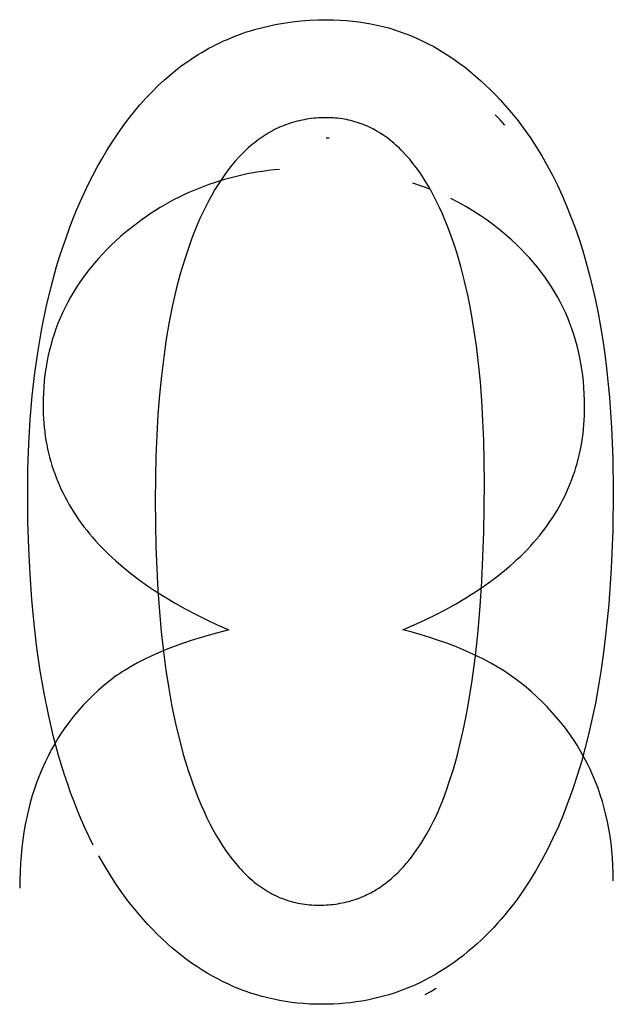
# Model space of a CAD drawing. Header units: millimetres. Extents: x -2637 to -1637, y 678 to 1678.
# Tile 146 of 256: x -2121.18 to -2119.98, y 1049.83 to 1051.83. Entities that reach past the tile are written whole.
import ezdxf

# ---------------------------------------------------------------- set-up
doc = ezdxf.new("R2010")
doc.units = ezdxf.units.MM
doc.layers.add('Make2D$B.SHOW mini', color=7, linetype='Continuous', true_color=0x000000)

msp = doc.modelspace()

# ---------------------------------------------------------------- linework, layer by layer
at = {"layer": 'Make2D$B.SHOW mini', "color": 18, "lineweight": -3, "true_color": 0x000000}
for points in [[(-2121.0182, 1051.5439), (-2121.0079, 1051.5612), (-2120.9974, 1051.578), (-2120.9866, 1051.5943), (-2120.9756, 1051.61), (-2120.9643, 1051.6252), (-2120.9527, 1051.6398), (-2120.9409, 1051.6538), (-2120.9288, 1051.6673), (-2120.9165, 1051.6803), (-2120.9039, 1051.6927), (-2120.8911, 1051.7046), (-2120.878, 1051.7159), (-2120.8646, 1051.7266), (-2120.8578, 1051.7318), (-2120.851, 1051.7369), (-2120.8441, 1051.7418), (-2120.8371, 1051.7465), (-2120.8301, 1051.7511), (-2120.823, 1051.7556), (-2120.8158, 1051.76), (-2120.8085, 1051.7642), (-2120.8012, 1051.7683), (-2120.7939, 1051.7722), (-2120.7864, 1051.776), (-2120.7789, 1051.7796), (-2120.7714, 1051.7832), (-2120.7637, 1051.7865), (-2120.756, 1051.7898), (-2120.7483, 1051.7929), (-2120.7404, 1051.7959), (-2120.7325, 1051.7987), (-2120.7246, 1051.8014), (-2120.7165, 1051.8039), (-2120.7085, 1051.8064), (-2120.7003, 1051.8086), (-2120.6921, 1051.8108), (-2120.6838, 1051.8128), (-2120.667, 1051.8164), (-2120.6499, 1051.8194), (-2120.6326, 1051.8219), (-2120.615, 1051.8238), (-2120.5971, 1051.8252), (-2120.579, 1051.8261), (-2120.5606, 1051.8263)], [(-2120.5606, 1051.8263), (-2120.5477, 1051.8262), (-2120.5349, 1051.8257), (-2120.5223, 1051.8248), (-2120.5097, 1051.8236), (-2120.4972, 1051.8221), (-2120.4849, 1051.8203), (-2120.4727, 1051.8181), (-2120.4605, 1051.8155), (-2120.4485, 1051.8127), (-2120.4366, 1051.8095), (-2120.4248, 1051.8059), (-2120.4131, 1051.802), (-2120.4015, 1051.7978), (-2120.39, 1051.7933), (-2120.3786, 1051.7884), (-2120.3674, 1051.7831), (-2120.3562, 1051.7776), (-2120.3451, 1051.7717), (-2120.3342, 1051.7654), (-2120.3233, 1051.7588), (-2120.3125, 1051.7519), (-2120.3019, 1051.7446), (-2120.2913, 1051.737), (-2120.2809, 1051.7291), (-2120.2705, 1051.7208), (-2120.2603, 1051.7121), (-2120.2501, 1051.7032), (-2120.2401, 1051.6939), (-2120.2301, 1051.6842), (-2120.2203, 1051.6742), (-2120.2105, 1051.6639), (-2120.2009, 1051.6532)], [(-2120.2009, 1051.6532), (-2120.1873, 1051.6375), (-2120.1742, 1051.6211), (-2120.1616, 1051.6042), (-2120.1493, 1051.5867), (-2120.1375, 1051.5687), (-2120.1261, 1051.5501), (-2120.1152, 1051.531), (-2120.1046, 1051.5112), (-2120.0945, 1051.491), (-2120.0849, 1051.4702), (-2120.0757, 1051.4488), (-2120.0669, 1051.4268), (-2120.0585, 1051.4043), (-2120.0505, 1051.3812), (-2120.043, 1051.3576), (-2120.036, 1051.3334), (-2120.0293, 1051.3087), (-2120.0231, 1051.2834), (-2120.0173, 1051.2575), (-2120.0119, 1051.2311), (-2120.007, 1051.2041), (-2120.0025, 1051.1765), (-2119.9984, 1051.1484), (-2119.9948, 1051.1197), (-2119.9888, 1051.0607), (-2119.9845, 1050.9994), (-2119.9819, 1050.9358), (-2119.9811, 1050.87)], [(-2120.5633, 1051.6276), (-2120.5684, 1051.6276), (-2120.5735, 1051.6274), (-2120.5786, 1051.6272), (-2120.5836, 1051.6268), (-2120.5886, 1051.6264), (-2120.5935, 1051.6258), (-2120.5984, 1051.6251), (-2120.6033, 1051.6244), (-2120.6081, 1051.6235), (-2120.6129, 1051.6226), (-2120.6177, 1051.6215), (-2120.6224, 1051.6204), (-2120.6271, 1051.6191), (-2120.6318, 1051.6178), (-2120.6364, 1051.6163), (-2120.641, 1051.6148), (-2120.6456, 1051.6131), (-2120.6501, 1051.6114), (-2120.6546, 1051.6095), (-2120.659, 1051.6076), (-2120.6634, 1051.6055), (-2120.6678, 1051.6034), (-2120.6721, 1051.6011), (-2120.6764, 1051.5988), (-2120.6807, 1051.5963), (-2120.6849, 1051.5938), (-2120.6891, 1051.5911), (-2120.6933, 1051.5883), (-2120.6974, 1051.5855), (-2120.7015, 1051.5825), (-2120.7055, 1051.5795), (-2120.7096, 1051.5763), (-2120.7135, 1051.5731), (-2120.7175, 1051.5697), (-2120.7214, 1051.5663), (-2120.7253, 1051.5628), (-2120.7291, 1051.5591), (-2120.7329, 1051.5554), (-2120.7367, 1051.5515), (-2120.7404, 1051.5476), (-2120.7478, 1051.5394), (-2120.755, 1051.5308), (-2120.762, 1051.5218), (-2120.769, 1051.5124), (-2120.7758, 1051.5026), (-2120.7824, 1051.4925), (-2120.7889, 1051.4819), (-2120.7952, 1051.4709), (-2120.8015, 1051.4596), (-2120.8075, 1051.4478), (-2120.8135, 1051.4357), (-2120.8192, 1051.4231)], [(-2120.3277, 1051.4327), (-2120.3331, 1051.4446), (-2120.3386, 1051.4562), (-2120.3443, 1051.4674), (-2120.35, 1051.4782), (-2120.3559, 1051.4886), (-2120.362, 1051.4986), (-2120.3681, 1051.5083), (-2120.3744, 1051.5176), (-2120.3808, 1051.5266), (-2120.3874, 1051.5351), (-2120.394, 1051.5433), (-2120.4008, 1051.5511), (-2120.4077, 1051.5585), (-2120.4112, 1051.5621), (-2120.4148, 1051.5656), (-2120.4184, 1051.569), (-2120.422, 1051.5723), (-2120.4256, 1051.5755), (-2120.4293, 1051.5786), (-2120.433, 1051.5816), (-2120.4367, 1051.5845), (-2120.4404, 1051.5873), (-2120.4442, 1051.59), (-2120.4481, 1051.5927), (-2120.4519, 1051.5952), (-2120.4558, 1051.5976), (-2120.4597, 1051.6), (-2120.4637, 1051.6022), (-2120.4677, 1051.6044), (-2120.4717, 1051.6064), (-2120.4757, 1051.6084), (-2120.4798, 1051.6103), (-2120.4839, 1051.6121), (-2120.4881, 1051.6137), (-2120.4922, 1051.6153), (-2120.4964, 1051.6168), (-2120.5007, 1051.6182), (-2120.5049, 1051.6195), (-2120.5092, 1051.6207), (-2120.5136, 1051.6218), (-2120.5179, 1051.6228), (-2120.5223, 1051.6237), (-2120.5268, 1051.6245), (-2120.5312, 1051.6252), (-2120.5357, 1051.6259), (-2120.5402, 1051.6264), (-2120.5448, 1051.6268), (-2120.5494, 1051.6272), (-2120.554, 1051.6274), (-2120.5586, 1051.6276), (-2120.5633, 1051.6276)], [(-2120.2009, 1051.6124), (-2120.2108, 1051.6233), (-2120.2208, 1051.6338)], [(-2120.5633, 1051.5869), (-2120.5573, 1051.5868)], [(-2121.1686, 1050.8645), (-2121.168, 1050.9161), (-2121.1662, 1050.9665), (-2121.1633, 1051.0156), (-2121.1592, 1051.0636), (-2121.1539, 1051.1103), (-2121.1475, 1051.1559), (-2121.1398, 1051.2002), (-2121.131, 1051.2433), (-2121.121, 1051.2851), (-2121.1099, 1051.3258), (-2121.1038, 1051.3456), (-2121.0975, 1051.3652), (-2121.0909, 1051.3844), (-2121.084, 1051.4034), (-2121.0768, 1051.422), (-2121.0693, 1051.4403), (-2121.0615, 1051.4584), (-2121.0535, 1051.4761), (-2121.0451, 1051.4935), (-2121.0364, 1051.5106), (-2121.0275, 1051.5274), (-2121.0182, 1051.5439)], [(-2120.6581, 1051.5229), (-2120.6697, 1051.5217), (-2120.6812, 1051.5203), (-2120.6926, 1051.5188), (-2120.7039, 1051.517), (-2120.7151, 1051.515), (-2120.7262, 1051.5129), (-2120.7373, 1051.5105), (-2120.7482, 1051.5079), (-2120.759, 1051.5052), (-2120.7697, 1051.5022), (-2120.7803, 1051.499), (-2120.7908, 1051.4957), (-2120.8012, 1051.4921), (-2120.8115, 1051.4883), (-2120.8217, 1051.4844), (-2120.8319, 1051.4802), (-2120.8419, 1051.4759), (-2120.8518, 1051.4713), (-2120.8616, 1051.4665), (-2120.8713, 1051.4616), (-2120.8809, 1051.4564), (-2120.8904, 1051.4511), (-2120.8999, 1051.4455), (-2120.9092, 1051.4398), (-2120.9184, 1051.4339), (-2120.9275, 1051.4277), (-2120.9365, 1051.4214), (-2120.9454, 1051.4148), (-2120.9542, 1051.4081), (-2120.963, 1051.4012), (-2120.9716, 1051.394), (-2120.9801, 1051.3867)], [(-2120.3525, 1051.4826), (-2120.3698, 1051.4892), (-2120.3875, 1051.4952)], [(-2120.1967, 1051.388), (-2120.2099, 1051.3991), (-2120.2234, 1051.4098), (-2120.2372, 1051.4199), (-2120.2513, 1051.4296), (-2120.2656, 1051.4389), (-2120.2802, 1051.4477), (-2120.2952, 1051.456), (-2120.3104, 1051.4638)], [(-2120.2424, 1050.8879), (-2120.2437, 1050.9733), (-2120.2454, 1051.0141), (-2120.2477, 1051.0537), (-2120.2507, 1051.0921), (-2120.2544, 1051.1292), (-2120.2587, 1051.1651), (-2120.2637, 1051.1998), (-2120.2694, 1051.2332), (-2120.2757, 1051.2654), (-2120.2827, 1051.2964), (-2120.2904, 1051.3261), (-2120.2987, 1051.3546), (-2120.3031, 1051.3684), (-2120.3077, 1051.3819), (-2120.3125, 1051.395), (-2120.3174, 1051.4079), (-2120.3225, 1051.4205), (-2120.3277, 1051.4327)], [(-2120.8192, 1051.4231), (-2120.8249, 1051.4102), (-2120.8303, 1051.397), (-2120.8356, 1051.3835), (-2120.8406, 1051.3696), (-2120.8455, 1051.3554), (-2120.8502, 1051.3409), (-2120.8591, 1051.311), (-2120.8673, 1051.2798), (-2120.8747, 1051.2474), (-2120.8814, 1051.2136), (-2120.8875, 1051.1786), (-2120.8927, 1051.1423), (-2120.8973, 1051.1047), (-2120.9012, 1051.0659), (-2120.9044, 1051.0257), (-2120.9068, 1050.9842), (-2120.9086, 1050.9415), (-2120.91, 1050.8521)], [(-2120.9801, 1051.3867), (-2120.9897, 1051.3781), (-2120.9991, 1051.3693), (-2121.0081, 1051.3603), (-2121.0169, 1051.3513), (-2121.0253, 1051.3421), (-2121.0334, 1051.3328), (-2121.0413, 1051.3233), (-2121.0488, 1051.3137), (-2121.056, 1051.304), (-2121.0629, 1051.2942), (-2121.0695, 1051.2842), (-2121.0758, 1051.2741), (-2121.0818, 1051.2639), (-2121.0875, 1051.2535), (-2121.0929, 1051.243), (-2121.098, 1051.2324), (-2121.1028, 1051.2216), (-2121.1072, 1051.2107), (-2121.1114, 1051.1997), (-2121.1152, 1051.1886), (-2121.1188, 1051.1773), (-2121.122, 1051.1659), (-2121.1249, 1051.1543), (-2121.1276, 1051.1427), (-2121.1299, 1051.1309), (-2121.1319, 1051.1189), (-2121.1336, 1051.1069), (-2121.135, 1051.0947), (-2121.1361, 1051.0824), (-2121.1368, 1051.0699), (-2121.1373, 1051.0573), (-2121.1375, 1051.0446)], [(-2120.0393, 1051.0419), (-2120.0394, 1051.0548), (-2120.0399, 1051.0677), (-2120.0406, 1051.0803), (-2120.0417, 1051.0929), (-2120.0431, 1051.1053), (-2120.0447, 1051.1176), (-2120.0467, 1051.1297), (-2120.049, 1051.1417), (-2120.0516, 1051.1536), (-2120.0544, 1051.1653), (-2120.0576, 1051.1769), (-2120.0611, 1051.1883), (-2120.065, 1051.1996), (-2120.0691, 1051.2108), (-2120.0735, 1051.2218), (-2120.0783, 1051.2327), (-2120.0833, 1051.2435), (-2120.0887, 1051.2541), (-2120.0943, 1051.2646), (-2120.1003, 1051.2749), (-2120.1066, 1051.2851), (-2120.1132, 1051.2951), (-2120.1202, 1051.3051), (-2120.1274, 1051.3148), (-2120.1349, 1051.3245), (-2120.1428, 1051.334), (-2120.151, 1051.3433), (-2120.1595, 1051.3526), (-2120.1683, 1051.3616), (-2120.1775, 1051.3706), (-2120.1869, 1051.3794), (-2120.1967, 1051.388)], [(-2121.1375, 1051.0446), (-2121.1374, 1051.0355), (-2121.1371, 1051.0264), (-2121.1366, 1051.0174), (-2121.136, 1051.0085), (-2121.1351, 1050.9996), (-2121.1341, 1050.9908), (-2121.1329, 1050.982), (-2121.1316, 1050.9733), (-2121.13, 1050.9647), (-2121.1282, 1050.9562), (-2121.1263, 1050.9477), (-2121.1242, 1050.9392), (-2121.1219, 1050.9309), (-2121.1194, 1050.9226), (-2121.1167, 1050.9143), (-2121.1139, 1050.9062), (-2121.1108, 1050.8981), (-2121.1076, 1050.89), (-2121.1042, 1050.882), (-2121.1006, 1050.8741), (-2121.0968, 1050.8663), (-2121.0929, 1050.8585), (-2121.0887, 1050.8508), (-2121.0844, 1050.8431), (-2121.0799, 1050.8355), (-2121.0752, 1050.828), (-2121.0703, 1050.8205), (-2121.0653, 1050.8131), (-2121.06, 1050.8058), (-2121.0546, 1050.7985), (-2121.049, 1050.7913), (-2121.0432, 1050.7842), (-2121.0372, 1050.7771), (-2121.031, 1050.7701), (-2121.0247, 1050.7631), (-2121.0182, 1050.7562), (-2121.0114, 1050.7494), (-2121.0045, 1050.7427), (-2120.9975, 1050.736), (-2120.9902, 1050.7293), (-2120.9751, 1050.7163), (-2120.9593, 1050.7035), (-2120.9428, 1050.6909), (-2120.9255, 1050.6786), (-2120.9075, 1050.6666), (-2120.8888, 1050.6548), (-2120.8693, 1050.6433), (-2120.8491, 1050.6321), (-2120.8282, 1050.6211), (-2120.8065, 1050.6103), (-2120.7841, 1050.5998), (-2120.761, 1050.5896)], [(-2120.4076, 1050.5896), (-2120.3849, 1050.5995), (-2120.3628, 1050.6096), (-2120.3416, 1050.62), (-2120.321, 1050.6306), (-2120.3012, 1050.6416), (-2120.2821, 1050.6528), (-2120.2637, 1050.6643), (-2120.2461, 1050.6761), (-2120.2292, 1050.6881), (-2120.213, 1050.7004), (-2120.1975, 1050.7131), (-2120.19, 1050.7195), (-2120.1828, 1050.7259), (-2120.1757, 1050.7325), (-2120.1687, 1050.7391), (-2120.162, 1050.7458), (-2120.1554, 1050.7525), (-2120.1491, 1050.7593), (-2120.1429, 1050.7662), (-2120.1369, 1050.7732), (-2120.131, 1050.7802), (-2120.1254, 1050.7873), (-2120.1199, 1050.7945), (-2120.1146, 1050.8017), (-2120.1095, 1050.809), (-2120.1046, 1050.8164), (-2120.0998, 1050.8238), (-2120.0952, 1050.8313), (-2120.0908, 1050.8389), (-2120.0866, 1050.8466), (-2120.0826, 1050.8543), (-2120.0787, 1050.8621), (-2120.0751, 1050.87), (-2120.0716, 1050.8779), (-2120.0683, 1050.8859), (-2120.0651, 1050.894), (-2120.0622, 1050.9021), (-2120.0594, 1050.9103), (-2120.0568, 1050.9186), (-2120.0544, 1050.9269), (-2120.0522, 1050.9354), (-2120.0501, 1050.9439), (-2120.0482, 1050.9524), (-2120.0465, 1050.961), (-2120.045, 1050.9697), (-2120.0437, 1050.9785), (-2120.0425, 1050.9874), (-2120.0415, 1050.9963), (-2120.0407, 1051.0052), (-2120.0401, 1051.0143), (-2120.0396, 1051.0234), (-2120.0394, 1051.0326), (-2120.0393, 1051.0419)], [(-2120.5782, 1050.0313), (-2120.5733, 1050.0313), (-2120.5683, 1050.0315), (-2120.5635, 1050.0317), (-2120.5587, 1050.032), (-2120.5539, 1050.0325), (-2120.5492, 1050.033), (-2120.5446, 1050.0336), (-2120.5399, 1050.0343), (-2120.5354, 1050.0351), (-2120.5309, 1050.0359), (-2120.5264, 1050.0369), (-2120.522, 1050.0379), (-2120.5176, 1050.039), (-2120.5133, 1050.0402), (-2120.509, 1050.0415), (-2120.5048, 1050.0429), (-2120.5007, 1050.0443), (-2120.4965, 1050.0458), (-2120.4925, 1050.0474), (-2120.4885, 1050.0491), (-2120.4845, 1050.0509), (-2120.4806, 1050.0527), (-2120.4767, 1050.0546), (-2120.4729, 1050.0566), (-2120.4691, 1050.0586), (-2120.4654, 1050.0607), (-2120.4617, 1050.0629), (-2120.4581, 1050.0652), (-2120.4545, 1050.0675), (-2120.451, 1050.0699), (-2120.4475, 1050.0723), (-2120.4441, 1050.0748), (-2120.4407, 1050.0774), (-2120.4373, 1050.08), (-2120.4341, 1050.0827), (-2120.4308, 1050.0855), (-2120.4245, 1050.0912), (-2120.4183, 1050.097), (-2120.4124, 1050.1031), (-2120.4066, 1050.1093), (-2120.4011, 1050.1156), (-2120.3957, 1050.1221), (-2120.3905, 1050.1287), (-2120.3854, 1050.1354), (-2120.3806, 1050.1421), (-2120.3759, 1050.1489), (-2120.3715, 1050.1557), (-2120.3671, 1050.1625), (-2120.359, 1050.1761), (-2120.3516, 1050.1896), (-2120.3448, 1050.2029), (-2120.3385, 1050.2161), (-2120.3328, 1050.2292), (-2120.3275, 1050.2423), (-2120.3226, 1050.2553), (-2120.3179, 1050.2683), (-2120.3136, 1050.2813), (-2120.3054, 1050.3073), (-2120.298, 1050.3334), (-2120.2914, 1050.3595), (-2120.2853, 1050.3854), (-2120.28, 1050.411), (-2120.2752, 1050.4365), (-2120.2671, 1050.4869), (-2120.2605, 1050.5371), (-2120.2551, 1050.5872), (-2120.2509, 1050.6372), (-2120.2477, 1050.6872), (-2120.2436, 1050.7872), (-2120.2424, 1050.8879)], [(-2119.9811, 1050.87), (-2119.9821, 1050.7909), (-2119.9851, 1050.7148), (-2119.9902, 1050.6418), (-2119.9973, 1050.5718), (-2120.0016, 1050.5379), (-2120.0064, 1050.5048), (-2120.0117, 1050.4725), (-2120.0175, 1050.4409), (-2120.0238, 1050.4101), (-2120.0307, 1050.38), (-2120.038, 1050.3508), (-2120.0458, 1050.3222), (-2120.0542, 1050.2945), (-2120.063, 1050.2675), (-2120.0724, 1050.2413), (-2120.0822, 1050.2158), (-2120.0925, 1050.1911), (-2120.1034, 1050.1672), (-2120.1147, 1050.144), (-2120.1266, 1050.1216), (-2120.1389, 1050.1), (-2120.1518, 1050.0791), (-2120.1651, 1050.059), (-2120.172, 1050.0492), (-2120.179, 1050.0397), (-2120.1861, 1050.0303), (-2120.1933, 1050.0211), (-2120.2007, 1050.0121), (-2120.2082, 1050.0033), (-2120.2158, 1049.9947), (-2120.2235, 1049.9863), (-2120.2314, 1049.978), (-2120.2394, 1049.97)], [(-2121.0357, 1050.1532), (-2121.0439, 1050.1697), (-2121.0518, 1050.1866), (-2121.0595, 1050.2038), (-2121.0669, 1050.2214), (-2121.074, 1050.2393), (-2121.0809, 1050.2577), (-2121.0875, 1050.2764), (-2121.0938, 1050.2955), (-2121.1058, 1050.3347), (-2121.1167, 1050.3755), (-2121.1265, 1050.4177), (-2121.1354, 1050.4614), (-2121.1432, 1050.5066), (-2121.1499, 1050.5533), (-2121.1556, 1050.6015), (-2121.1603, 1050.6511), (-2121.1639, 1050.7022), (-2121.1665, 1050.7548), (-2121.1681, 1050.8089), (-2121.1686, 1050.8645)], [(-2120.91, 1050.8521), (-2120.9086, 1050.758), (-2120.9046, 1050.6692), (-2120.9016, 1050.6268), (-2120.8978, 1050.5857), (-2120.8934, 1050.5459), (-2120.8883, 1050.5074), (-2120.8826, 1050.4703), (-2120.8761, 1050.4344), (-2120.8689, 1050.3999), (-2120.861, 1050.3667), (-2120.8524, 1050.3348), (-2120.8431, 1050.3042), (-2120.8381, 1050.2894), (-2120.833, 1050.275), (-2120.8277, 1050.2609), (-2120.8223, 1050.2471)], [(-2120.761, 1050.5896), (-2120.8004, 1050.5789), (-2120.8191, 1050.5733), (-2120.8372, 1050.5676), (-2120.8546, 1050.5617), (-2120.8714, 1050.5556), (-2120.8876, 1050.5493), (-2120.9031, 1050.5429), (-2120.918, 1050.5363), (-2120.9322, 1050.5295), (-2120.9458, 1050.5225), (-2120.9587, 1050.5154), (-2120.971, 1050.508), (-2120.9769, 1050.5043), (-2120.9826, 1050.5005), (-2120.9882, 1050.4967), (-2120.9936, 1050.4928), (-2120.9989, 1050.4889), (-2121.0039, 1050.4849)], [(-2120.1697, 1050.4827), (-2120.1751, 1050.4869), (-2120.1806, 1050.491), (-2120.192, 1050.4991), (-2120.2039, 1050.5069), (-2120.2164, 1050.5146), (-2120.2294, 1050.522), (-2120.243, 1050.5293), (-2120.2571, 1050.5363), (-2120.2717, 1050.5431), (-2120.2869, 1050.5497), (-2120.3026, 1050.5561), (-2120.3188, 1050.5622), (-2120.3355, 1050.5681), (-2120.3528, 1050.5738), (-2120.3705, 1050.5793), (-2120.3888, 1050.5846), (-2120.4076, 1050.5896)], [(-2121.0039, 1050.4849), (-2121.015, 1050.4759), (-2121.0257, 1050.4665), (-2121.0361, 1050.4569), (-2121.0462, 1050.447), (-2121.0558, 1050.4368), (-2121.0652, 1050.4264), (-2121.0742, 1050.4157), (-2121.0828, 1050.4048), (-2121.0911, 1050.3936), (-2121.0991, 1050.3821), (-2121.1067, 1050.3704), (-2121.1139, 1050.3584), (-2121.1208, 1050.3462), (-2121.1273, 1050.3337), (-2121.1335, 1050.3209), (-2121.1394, 1050.3079), (-2121.1449, 1050.2947), (-2121.15, 1050.2812), (-2121.1548, 1050.2674), (-2121.1592, 1050.2534), (-2121.1633, 1050.2391), (-2121.1671, 1050.2246), (-2121.1704, 1050.2098), (-2121.1735, 1050.1948), (-2121.1761, 1050.1795), (-2121.1784, 1050.1639), (-2121.1804, 1050.1482), (-2121.182, 1050.1321), (-2121.1832, 1050.1159), (-2121.1841, 1050.0994), (-2121.1847, 1050.0826), (-2121.1848, 1050.0656)], [(-2119.9811, 1050.0808), (-2119.9812, 1050.0964), (-2119.9818, 1050.1118), (-2119.9827, 1050.127), (-2119.984, 1050.1421), (-2119.9856, 1050.1569), (-2119.9876, 1050.1715), (-2119.99, 1050.1859), (-2119.9928, 1050.2002), (-2119.9959, 1050.2142), (-2119.9994, 1050.2281), (-2120.0032, 1050.2417), (-2120.0074, 1050.2551), (-2120.012, 1050.2684), (-2120.017, 1050.2814), (-2120.0223, 1050.2943), (-2120.028, 1050.307), (-2120.0341, 1050.3194), (-2120.0405, 1050.3317), (-2120.0473, 1050.3438), (-2120.0545, 1050.3556), (-2120.062, 1050.3673), (-2120.07, 1050.3788), (-2120.0783, 1050.3901), (-2120.0869, 1050.4012), (-2120.096, 1050.412), (-2120.1054, 1050.4227), (-2120.1152, 1050.4332), (-2120.1253, 1050.4435), (-2120.1359, 1050.4536), (-2120.1468, 1050.4635), (-2120.1581, 1050.4732), (-2120.1697, 1050.4827)], [(-2120.8223, 1050.2471), (-2120.8167, 1050.2338), (-2120.811, 1050.221), (-2120.8052, 1050.2085), (-2120.7993, 1050.1965), (-2120.7932, 1050.1849), (-2120.7869, 1050.1738), (-2120.7806, 1050.163), (-2120.7741, 1050.1527), (-2120.7675, 1050.1428), (-2120.7607, 1050.1333), (-2120.7538, 1050.1243), (-2120.7468, 1050.1156), (-2120.7397, 1050.1074), (-2120.736, 1050.1035), (-2120.7324, 1050.0996), (-2120.7287, 1050.0959), (-2120.7249, 1050.0922), (-2120.7212, 1050.0887), (-2120.7174, 1050.0853), (-2120.7136, 1050.082), (-2120.7097, 1050.0787), (-2120.7058, 1050.0756), (-2120.7019, 1050.0726), (-2120.6979, 1050.0697), (-2120.6939, 1050.0669), (-2120.6899, 1050.0643), (-2120.6858, 1050.0617), (-2120.6817, 1050.0592), (-2120.6776, 1050.0568), (-2120.6734, 1050.0546), (-2120.6692, 1050.0524), (-2120.665, 1050.0503), (-2120.6607, 1050.0484), (-2120.6564, 1050.0465), (-2120.6521, 1050.0448), (-2120.6477, 1050.0432), (-2120.6433, 1050.0416), (-2120.6389, 1050.0402), (-2120.6344, 1050.0389), (-2120.6299, 1050.0377), (-2120.6254, 1050.0366), (-2120.6208, 1050.0356), (-2120.6162, 1050.0347), (-2120.6116, 1050.0339), (-2120.6069, 1050.0332), (-2120.6022, 1050.0326), (-2120.5975, 1050.0321), (-2120.5927, 1050.0318), (-2120.5879, 1050.0315), (-2120.5831, 1050.0313), (-2120.5782, 1050.0313)], [(-2120.925, 1049.9924), (-2120.9388, 1050.0077), (-2120.9522, 1050.0237), (-2120.9652, 1050.0402), (-2120.9778, 1050.0572), (-2120.99, 1050.0749), (-2121.0017, 1050.0931), (-2121.0131, 1050.1119), (-2121.0241, 1050.1313)], [(-2120.5714, 1049.8304), (-2120.5841, 1049.8305), (-2120.5966, 1049.831), (-2120.6091, 1049.8318), (-2120.6214, 1049.8329), (-2120.6336, 1049.8343), (-2120.6458, 1049.8361), (-2120.6578, 1049.8381), (-2120.6697, 1049.8405), (-2120.6815, 1049.8432), (-2120.6932, 1049.8462), (-2120.7048, 1049.8495), (-2120.7164, 1049.8532), (-2120.7278, 1049.8571), (-2120.7391, 1049.8614), (-2120.7503, 1049.866), (-2120.7614, 1049.8709), (-2120.7724, 1049.8761), (-2120.7833, 1049.8817), (-2120.794, 1049.8875), (-2120.8047, 1049.8937), (-2120.8153, 1049.9002), (-2120.8258, 1049.907), (-2120.8362, 1049.9141), (-2120.8465, 1049.9215), (-2120.8566, 1049.9293), (-2120.8667, 1049.9374), (-2120.8767, 1049.9457), (-2120.8865, 1049.9544), (-2120.8963, 1049.9635), (-2120.906, 1049.9728), (-2120.9155, 1049.9824), (-2120.925, 1049.9924)], [(-2120.2394, 1049.97), (-2120.2483, 1049.9613), (-2120.2574, 1049.953), (-2120.2665, 1049.9449), (-2120.2758, 1049.9371), (-2120.2851, 1049.9295), (-2120.2945, 1049.9223), (-2120.3041, 1049.9153), (-2120.3137, 1049.9086), (-2120.3234, 1049.9022), (-2120.3332, 1049.896), (-2120.343, 1049.8902), (-2120.353, 1049.8846), (-2120.3631, 1049.8793), (-2120.3733, 1049.8742), (-2120.3835, 1049.8695), (-2120.3938, 1049.865), (-2120.4043, 1049.8608), (-2120.4148, 1049.8569), (-2120.4254, 1049.8532), (-2120.4361, 1049.8498), (-2120.4469, 1049.8467), (-2120.4578, 1049.8439), (-2120.4687, 1049.8413), (-2120.4798, 1049.839), (-2120.4909, 1049.837), (-2120.5022, 1049.8352), (-2120.5135, 1049.8337), (-2120.5249, 1049.8325), (-2120.5364, 1049.8316), (-2120.548, 1049.8309), (-2120.5597, 1049.8305), (-2120.5714, 1049.8304)], [(-2120.3626, 1049.8505), (-2120.3513, 1049.8564), (-2120.3401, 1049.8628)]]:
    msp.add_lwpolyline(points, dxfattribs=at)

doc.saveas('drawing.dxf')
